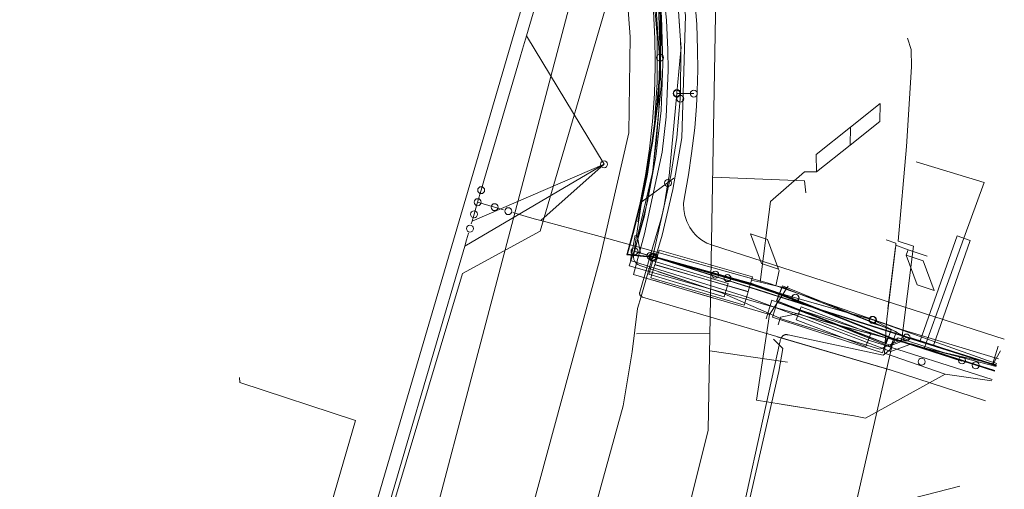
# Model space of a CAD drawing. Header units: metres. Extents: x 136717 to 137105, y 452657 to 453124.
# Tile 23 of 27: x 137002 to 137073, y 452935 to 452969. Entities that reach past the tile are written whole.
import ezdxf

# ---------------------------------------------------------------- set-up
doc = ezdxf.new("R2010")
doc.units = ezdxf.units.M
doc.header["$MEASUREMENT"] = 0
for name, color, linetype, lineweight in [('DATA_GM0344_MANTELBUIS', 7, 'Continuous', 0), ('DATA_GM0344_TELECOMMUNICATIEKAB', 7, 'Continuous', 0), ('DATA_KL1010_TELECOMMUNICATIEKAB', 7, 'Continuous', 0), ('DATA_KL1011_DUCT', 7, 'Continuous', 0), ('DATA_KL1011_KABELBED', 7, 'Continuous', 0), ('DATA_KL1011_MANTELBUIS', 7, 'Continuous', 0), ('DATA_KL1011_TELECOMMUNICATIEKAB', 7, 'Continuous', 0), ('DATA_KL1051_GTWP', 7, 'Continuous', 0), ('DATA_KL1051_KABELBED', 7, 'Continuous', 0), ('DATA_KL1051_MANTELBUIS', 7, 'Continuous', 0), ('DATA_KL1081_MOF', 7, 'Continuous', 0), ('DATA_KL1081_TELECOMMUNICATIEKAB', 7, 'Continuous', 0), ('GAS-HD_KL1081_AFSLUITER', 7, 'Continuous', 0), ('GAS-HD_KL1081_OLIEGASCHEMIPIJP', 7, 'Continuous', 0), ('GAS-LD_KL1081_EXPANSIESTUK', 7, 'Continuous', 0), ('GAS-LD_KL1081_MANTELBUIS', 7, 'Continuous', 0), ('GAS-LD_KL1081_OLIEGASCHEMIPIJP', 7, 'Continuous', 0), ('GAS-LD_KL1081_TSTUK', 7, 'Continuous', 0), ('LS_GM0344_ELEKTRICITEITSKABEL', 7, 'Continuous', 0), ('LS_KL1081_ELEKTRICITEITSKABEL', 7, 'Continuous', 0), ('LS_KL1081_KBMEETPUNT', 7, 'Continuous', 0), ('LS_KL1081_MANTELBUIS', 7, 'Continuous', 0), ('LS_KL1081_MOF', 7, 'Continuous', 0), ('MS_KL1081_MANTELBUIS', 7, 'Continuous', 0), ('MS_KL1081_MOF', 7, 'Continuous', 0), ('OVERIG_GM0344_MANTELBUIS', 7, 'Continuous', 0), ('OVERIG_GM0344_OVERIG', 7, 'Continuous', 0), ('RIOOL-OD_GM0344_RIOOLLEIDING', 7, 'Continuous', 0), ('RIOOL-VV_GM0344_RIOOLLEIDING', 7, 'Continuous', 0), ('WATER_KL1048_WATERLEIDING', 7, 'Continuous', 0)]:
    doc.layers.add(name, color=color, linetype=linetype, lineweight=lineweight)

# ---------------------------------------------------------------- blocks, each defined once
blk = doc.blocks.new('LI_21O060533_1')
at = {"layer": 'DATA_GM0344_MANTELBUIS', "color": 3, "linetype": 'Continuous', "flags": 128}
for points in [[(137064.712, 452952.401), (137064.164, 452947.929)], [(137047.251, 452949.988), (137051.614, 452948.704)], [(137056.597, 452941.061), (137061.721, 452940.228)]]:
    blk.add_lwpolyline(points, dxfattribs=at)
at = {"layer": 'DATA_GM0344_TELECOMMUNICATIEKAB', "color": 3, "linetype": 'Continuous', "flags": 128}
for points in [[(137047.932, 452971.434), (137048.224, 452968.692), (137048.315, 452966.572), (137048.334, 452965.082), (137048.197, 452961.756), (137047.905, 452959.215), (137046.636, 452953.333), (137045.849, 452950.4), (137055.64, 452947.52), (137054.699, 452941.37), (137056.487, 452941.078), (137061.714, 452940.229), (137062.538, 452940.082), (137068.292, 452943.244), (137071.634, 452942.763)], [(137059.022, 452957.78), (137058.996, 452959.037), (137061.468, 452961.003), (137061.434, 452959.699), (137063.58, 452961.405), (137063.613, 452962.709), (137061.468, 452961.003), (137061.434, 452959.699), (137059.022, 452957.78)], [(137059.022, 452957.78), (137058.382, 452957.787)], [(137056.282, 452950.799), (137055.493, 452952.926), (137054.279, 452953.323), (137055.068, 452951.197), (137056.282, 452950.799)], [(137065.477, 452951.784), (137065.505, 452951.856)], [(137065.477, 452951.784), (137066.692, 452951.387), (137067.481, 452949.261), (137066.266, 452949.658), (137065.477, 452951.784)], [(137056.282, 452950.799), (137056.33, 452950.683)]]:
    blk.add_lwpolyline(points, dxfattribs=at)
at = {"layer": 'DATA_KL1010_TELECOMMUNICATIEKAB', "color": 3, "linetype": 'Continuous', "flags": 128}
for points in [[(137034.8, 452919.8), (137043.4, 452951.4), (137045.5, 452960.6), (137045.6, 452967.5), (137045.2, 452973), (137043.4, 452979.8), (137040.8, 452986.5), (137036.8, 452991.9), (137032.4, 452997.5), (137024, 453004.7), (137019.6, 453007.8), (137014.816, 453010.25), (137012.783, 453010.336), (137018.5, 453064.5), (137013.083, 453080.912)], [(137034.8, 452919.8), (137043.4, 452951.4), (137045.5, 452960.6), (137045.6, 452967.5), (137045.2, 452973), (137043.4, 452979.8), (137040.8, 452986.5), (137036.8, 452991.9), (137032.4, 452997.5), (137024, 453004.7), (137019.6, 453007.8), (137014.816, 453010.25), (137012.783, 453010.336), (137018.5, 453064.5), (137013.083, 453080.912)], [(137034.8, 452919.8), (137043.4, 452951.4), (137045.5, 452960.6), (137045.6, 452967.5), (137045.2, 452973), (137043.4, 452979.8), (137040.8, 452986.5), (137036.8, 452991.9), (137032.4, 452997.5), (137024, 453004.7), (137019.771, 453007.677), (137015.135, 453010.061), (137015.262, 453008.963)]]:
    blk.add_lwpolyline(points, dxfattribs=at)
at = {"layer": 'DATA_KL1011_DUCT', "color": 3, "linetype": 'Continuous', "flags": 128}
for points in [[(136999.999, 453020.435), (137002.422, 453019.657), (137007.187, 453017.839), (137011.863, 453015.757), (137016.43, 453013.419), (137020.866, 453010.835), (137025.152, 453008.014), (137029.268, 453004.972), (137033.2, 453001.723), (137035.982, 452999.157), (137038.464, 452996.549), (137040.722, 452993.568), (137042.427, 452990.897), (137045.212, 452985.997), (137048.206, 452977.719), (137049.596, 452969.028), (137049.334, 452960.229), (137048.679, 452956.517), (137047.921, 452953.242), (137047.431, 452951.636), (137064.768, 452946.154)], [(137000, 453019.052), (137005.821, 453016.924), (137015.143, 453012.909), (137021.654, 453009.32), (137025.617, 453006.393), (137033.866, 452998.93), (137036.108, 452996.609), (137038.217, 452994.093), (137040.169, 452991.393), (137041.942, 452988.524), (137043.514, 452985.503), (137044.867, 452982.353), (137045.987, 452979.098), (137046.863, 452975.763), (137047.486, 452972.377), (137047.854, 452968.969), (137047.969, 452965.566), (137047.834, 452962.196), (137047.46, 452958.885), (137046.859, 452955.658), (137046.046, 452952.535), (137045.537, 452951.019), (137060.596, 452946.729), (137071.943, 452943.78)], [(137071.972, 452943.876), (137047.431, 452951.636), (137047.921, 452953.242), (137048.679, 452956.517), (137049.334, 452960.229), (137049.596, 452969.028), (137048.206, 452977.719), (137045.212, 452985.997), (137042.427, 452990.897), (137040.722, 452993.568), (137038.464, 452996.549), (137035.982, 452999.157), (137033.2, 453001.723), (137029.268, 453004.972), (137025.152, 453008.014), (137020.866, 453010.835), (137016.43, 453013.419), (137011.863, 453015.757), (137007.187, 453017.839), (137002.422, 453019.657), (136999.999, 453020.435)], [(137071.972, 452943.876), (137047.431, 452951.636), (137047.921, 452953.242), (137048.679, 452956.517), (137049.334, 452960.229), (137049.596, 452969.028), (137048.206, 452977.719), (137045.212, 452985.997), (137042.427, 452990.897), (137040.722, 452993.568), (137038.464, 452996.549), (137035.982, 452999.157), (137033.2, 453001.723), (137029.268, 453004.972), (137025.152, 453008.014), (137020.866, 453010.835), (137016.43, 453013.419), (137011.863, 453015.757), (137007.187, 453017.839), (137002.422, 453019.657), (136999.999, 453020.435)], [(137000, 453019.052), (137005.821, 453016.924), (137015.143, 453012.909), (137021.654, 453009.32), (137025.617, 453006.393), (137033.866, 452998.93), (137036.108, 452996.609), (137038.217, 452994.093), (137040.169, 452991.393), (137041.942, 452988.524), (137043.514, 452985.503), (137044.867, 452982.353), (137045.987, 452979.098), (137046.863, 452975.763), (137047.486, 452972.377), (137047.854, 452968.969), (137047.969, 452965.566), (137047.834, 452962.196), (137047.46, 452958.885), (137046.859, 452955.658), (137046.046, 452952.535), (137045.537, 452951.019), (137060.596, 452946.729), (137071.943, 452943.78)], [(136999.999, 453020.435), (137002.422, 453019.657), (137007.187, 453017.839), (137011.863, 453015.757), (137016.43, 453013.419), (137020.866, 453010.835), (137025.152, 453008.014), (137029.268, 453004.972), (137033.2, 453001.723), (137035.982, 452999.157), (137038.464, 452996.549), (137040.722, 452993.568), (137042.427, 452990.897), (137045.212, 452985.997), (137048.206, 452977.719), (137049.596, 452969.028), (137049.334, 452960.229), (137048.679, 452956.517), (137047.921, 452953.242), (137047.431, 452951.636), (137071.961, 452943.838)], [(137064.768, 452946.154), (137071.966, 452943.854)], [(137071.966, 452943.854), (137064.768, 452946.154)], [(137071.966, 452943.854), (137064.768, 452946.154)]]:
    blk.add_lwpolyline(points, dxfattribs=at)
at = {"layer": 'DATA_KL1011_KABELBED', "color": 3, "linetype": 'Continuous', "flags": 128}
for points in [[(137052.582, 452950.007), (137047.431, 452951.636), (137047.921, 452953.242), (137048.679, 452956.517), (137049.334, 452960.229), (137049.596, 452969.028), (137048.206, 452977.719), (137045.212, 452985.997), (137042.427, 452990.897), (137040.722, 452993.568), (137038.464, 452996.549), (137036.838, 452998.258), (137035.982, 452999.157), (137033.2, 453001.723), (137029.268, 453004.972), (137025.152, 453008.014), (137020.866, 453010.835), (137016.43, 453013.419), (137011.863, 453015.757), (137007.187, 453017.839), (137002.422, 453019.657), (136999.999, 453020.435)], [(137000, 453019.052), (137005.821, 453016.924), (137015.143, 453012.909), (137021.654, 453009.32), (137025.617, 453006.393), (137033.866, 452998.93), (137036.108, 452996.609), (137038.217, 452994.093), (137040.169, 452991.393), (137041.942, 452988.524), (137043.514, 452985.503), (137044.867, 452982.353), (137045.987, 452979.098), (137046.863, 452975.763), (137047.486, 452972.377), (137047.854, 452968.969), (137047.969, 452965.566), (137047.834, 452962.196), (137047.46, 452958.885), (137046.859, 452955.658), (137046.046, 452952.535), (137045.537, 452951.019), (137060.596, 452946.729), (137071.943, 452943.78)], [(137053.601, 452949.685), (137052.582, 452950.007)], [(137054.385, 452949.437), (137053.601, 452949.685)], [(137054.927, 452949.266), (137054.385, 452949.437)], [(137055.596, 452949.054), (137054.927, 452949.266)], [(137056.609, 452948.734), (137055.596, 452949.054)], [(137064.768, 452946.154), (137056.609, 452948.734)], [(137071.967, 452943.857), (137064.768, 452946.154)]]:
    blk.add_lwpolyline(points, dxfattribs=at)
at = {"layer": 'DATA_KL1011_MANTELBUIS', "color": 3, "linetype": 'Continuous', "flags": 128}
for points in [[(137051.72, 452950.28), (137047.635, 452951.572)], [(137052.916, 452948.917), (137047.146, 452950.561)], [(137057.452, 452948.469), (137062.973, 452946.723)], [(137063.08, 452946.083), (137057.293, 452947.67)]]:
    blk.add_lwpolyline(points, dxfattribs=at)
at = {"layer": 'DATA_KL1011_TELECOMMUNICATIEKAB', "color": 3, "linetype": 'Continuous', "flags": 128}
for points in [[(137049.596, 452969.028), (137049.334, 452960.229), (137048.679, 452956.517), (137047.921, 452953.242), (137047.431, 452951.636), (137052.582, 452950.007), (137053.601, 452949.685), (137054.385, 452949.437), (137054.927, 452949.266), (137055.596, 452949.054), (137056.609, 452948.734), (137064.768, 452946.154)], [(137052.582, 452950.007), (137047.431, 452951.636), (137047.921, 452953.242), (137048.679, 452956.517), (137049.334, 452960.229), (137049.596, 452969.028), (137048.206, 452977.719), (137045.212, 452985.997), (137042.427, 452990.897), (137040.722, 452993.568), (137038.464, 452996.549), (137036.838, 452998.258), (137035.982, 452999.157), (137033.2, 453001.723), (137029.268, 453004.972), (137025.152, 453008.014), (137020.866, 453010.835), (137016.43, 453013.419), (137011.863, 453015.757), (137007.187, 453017.839), (137002.422, 453019.657), (136999.999, 453020.435)], [(137053.601, 452949.685), (137052.582, 452950.007)], [(137054.385, 452949.437), (137053.601, 452949.685)], [(137054.927, 452949.266), (137054.385, 452949.437)], [(137055.596, 452949.054), (137054.927, 452949.266)], [(137056.609, 452948.734), (137055.596, 452949.054)], [(137064.768, 452946.154), (137056.609, 452948.734)], [(137071.967, 452943.857), (137064.768, 452946.154)]]:
    blk.add_lwpolyline(points, dxfattribs=at)
at = {"layer": 'DATA_KL1051_GTWP', "color": 3, "linetype": 'Continuous'}
for centre in [(137048.953, 452963.432), (137048.964, 452963.415), (137048.965, 452963.427), (137048.969, 452963.468), (137048.971, 452963.466), (137049.209, 452963.045), (137049.209, 452963.045), (137050.19, 452963.417), (137048.325, 452956.986), (137048.325, 452956.986), (137045.921, 452952.064), (137045.921, 452952.064), (137045.922, 452952.064), (137047.056, 452951.739), (137047.056, 452951.739), (137047.056, 452951.738), (137047.056, 452951.738), (137047.216, 452951.628), (137047.234, 452951.689), (137047.234, 452951.689), (137047.234, 452951.689), (137047.234, 452951.689), (137047.328, 452951.662), (137047.328, 452951.662), (137051.737, 452950.394), (137051.737, 452950.394), (137052.616, 452950.143), (137052.616, 452950.143), (137057.504, 452948.737), (137057.504, 452948.737), (137057.518, 452948.735), (137057.518, 452948.735), (137063.05, 452947.143), (137063.05, 452947.143), (137063.093, 452947.134), (137063.093, 452947.134), (137065.502, 452945.874), (137065.502, 452945.874), (137065.502, 452945.874)]:
    blk.add_circle(centre, 0.25, dxfattribs=at)
at = {"layer": 'DATA_KL1051_KABELBED', "color": 3, "linetype": 'Continuous', "flags": 128}
for points in [[(137049.087, 452969.352), (137049.137, 452968.62), (137049.233, 452967.229), (137049.271, 452966.673), (137049.271, 452966.673), (137049.257, 452966.529), (137049.257, 452966.529), (137048.969, 452963.468), (137048.966, 452963.432), (137048.965, 452963.427), (137048.964, 452963.415), (137048.408, 452957.511), (137048.325, 452956.986), (137048.088, 452955.495), (137047.931, 452954.793), (137047.234, 452951.689), (137047.234, 452951.689), (137047.216, 452951.628), (137046.982, 452950.83), (137046.395, 452948.829), (137046.136, 452947.947), (137045.742, 452944.832), (137045.108, 452940.951), (137039.755, 452921.553)], [(137047.234, 452951.689), (137047.057, 452951.74), (137046.356, 452951.941), (137046.168, 452952.938), (137046.13, 452953.14), (137047.201, 452957.618), (137047.226, 452957.722), (137047.245, 452957.909), (137047.674, 452962.23), (137047.848, 452963.978), (137047.647, 452969.782)], [(137049.086, 452969.356), (137049.137, 452968.62), (137049.232, 452967.241), (137049.271, 452966.676), (137049.271, 452966.673), (137049.271, 452966.673), (137049.257, 452966.529), (137049.257, 452966.529), (137048.971, 452963.466)], [(137049.087, 452969.352), (137049.232, 452967.241), (137049.233, 452967.229), (137049.257, 452966.529), (137049.257, 452966.529), (137049.228, 452963.429), (137049.209, 452963.045)], [(137045.921, 452952.064), (137046.168, 452952.938), (137046.645, 452954.626), (137047.201, 452957.618), (137047.245, 452957.909), (137047.509, 452960.064), (137047.674, 452962.23), (137047.722, 452966.015), (137047.466, 452969.792), (137046.908, 452973.536), (137046.05, 452977.224), (137044.899, 452980.83)], [(137048.964, 452963.415), (137048.408, 452957.511), (137048.325, 452956.986), (137048.088, 452955.495), (137047.931, 452954.793), (137047.234, 452951.689), (137047.234, 452951.689), (137047.216, 452951.628), (137046.982, 452950.83), (137046.395, 452948.829), (137046.136, 452947.947), (137045.742, 452944.832), (137045.108, 452940.951), (137039.755, 452921.553)], [(137048.965, 452963.427), (137048.964, 452963.415), (137048.408, 452957.511), (137048.325, 452956.986), (137048.088, 452955.495), (137047.931, 452954.793), (137047.234, 452951.689)], [(137048.969, 452963.468), (137048.966, 452963.432), (137048.965, 452963.427), (137048.964, 452963.415), (137048.408, 452957.511), (137048.325, 452956.986)], [(137048.953, 452963.432), (137048.966, 452963.432), (137049.228, 452963.429), (137050.19, 452963.417)], [(137049.209, 452963.045), (137048.964, 452960.268), (137048.537, 452957.514), (137047.931, 452954.793), (137047.811, 452954.34), (137047.057, 452951.74), (137047.056, 452951.739), (137047.056, 452951.738)], [(137048.325, 452956.986), (137048.088, 452955.495), (137047.931, 452954.793), (137047.234, 452951.689), (137047.234, 452951.689), (137047.216, 452951.628), (137046.982, 452950.83), (137046.395, 452948.829), (137046.136, 452947.947), (137045.742, 452944.832), (137045.108, 452940.951), (137039.755, 452921.553)], [(137065.502, 452945.874), (137063.575, 452945.03), (137056.537, 452947.182), (137052.2, 452949.082), (137046.982, 452950.83), (137046.81, 452950.888), (137046.312, 452951.055), (137046.258, 452951.076), (137046.206, 452951.101), (137046.156, 452951.13), (137046.109, 452951.163), (137046.065, 452951.201), (137046.025, 452951.242), (137045.987, 452951.286), (137045.954, 452951.333), (137045.925, 452951.383), (137045.9, 452951.435), (137045.88, 452951.489), (137045.864, 452951.544), (137045.853, 452951.601), (137045.847, 452951.658), (137045.846, 452951.716), (137045.85, 452951.774), (137045.859, 452951.831), (137045.872, 452951.887), (137045.921, 452952.064)], [(137047.056, 452951.739), (137045.922, 452952.064)], [(137047.234, 452951.689), (137047.234, 452951.689), (137047.216, 452951.628), (137046.982, 452950.83), (137046.395, 452948.829), (137046.136, 452947.947), (137045.742, 452944.832), (137045.108, 452940.951), (137039.755, 452921.553)], [(137047.216, 452951.628), (137046.982, 452950.83), (137046.395, 452948.829), (137046.136, 452947.947), (137045.742, 452944.832), (137045.108, 452940.951), (137039.755, 452921.553)], [(137071.195, 452941.316), (137064.323, 452943.539), (137056.172, 452945.935), (137046.483, 452948.784), (137046.464, 452948.79), (137046.446, 452948.798), (137046.428, 452948.807), (137046.411, 452948.817), (137046.395, 452948.829), (137046.377, 452948.844), (137046.36, 452948.86), (137046.345, 452948.878), (137046.332, 452948.897), (137046.32, 452948.918), (137046.31, 452948.939), (137046.301, 452948.961), (137046.295, 452948.983), (137046.29, 452949.006), (137046.288, 452949.029), (137046.287, 452949.053), (137046.289, 452949.076), (137046.293, 452949.099), (137046.298, 452949.122), (137046.81, 452950.888), (137047.056, 452951.738)], [(137047.328, 452951.662), (137047.318, 452951.665), (137047.234, 452951.689), (137047.056, 452951.739), (137047.056, 452951.739)], [(137052.616, 452950.143), (137047.449, 452951.627), (137047.328, 452951.662), (137047.318, 452951.665), (137047.234, 452951.689)], [(137051.737, 452950.394), (137047.449, 452951.627), (137047.328, 452951.662)], [(137057.504, 452948.737), (137051.737, 452950.394)], [(137057.518, 452948.735), (137052.616, 452950.143)], [(137063.05, 452947.143), (137057.504, 452948.737)], [(137063.093, 452947.134), (137057.518, 452948.735)], [(137065.502, 452945.874), (137063.088, 452947.133), (137063.05, 452947.143)], [(137063.093, 452947.134), (137071.326, 452944.224), (137072.012, 452944.008)], [(137065.502, 452945.874), (137071.005, 452944.151), (137071.964, 452943.85)]]:
    blk.add_lwpolyline(points, dxfattribs=at)
at = {"layer": 'DATA_KL1051_MANTELBUIS', "color": 3, "linetype": 'Continuous', "flags": 128}
for points in [[(137047.234, 452951.689), (137047.328, 452951.662), (137047.336, 452951.66), (137052.616, 452950.143)], [(137047.328, 452951.662), (137047.336, 452951.66), (137051.738, 452950.394)], [(137047.651, 452950.605), (137052.198, 452949.082)], [(137057.505, 452948.737), (137063.051, 452947.143)], [(137063.093, 452947.134), (137057.518, 452948.735)], [(137063.572, 452945.03), (137056.998, 452947.04)], [(137064.305, 452943.544), (137056.192, 452945.929)]]:
    blk.add_lwpolyline(points, dxfattribs=at)
at = {"layer": 'DATA_KL1081_MOF', "color": 3, "linetype": 'Continuous'}
for centre in [(137047.757, 452966), (137070.487, 452943.871)]:
    blk.add_circle(centre, 0.25, dxfattribs=at)
at = {"layer": 'DATA_KL1081_TELECOMMUNICATIEKAB', "color": 3, "linetype": 'Continuous', "flags": 128}
for points in [[(137071.855, 452943.491), (137064.494, 452945.819), (137056.368, 452949.068), (137054.284, 452949.784), (137047.53, 452951.661), (137045.422, 452951.874), (137045.907, 452953.615), (137046.367, 452955.541), (137047.211, 452959.859), (137047.555, 452962.318), (137047.768, 452964.794), (137047.848, 452967.277), (137047.796, 452969.761)], [(137047.757, 452966), (137047.798, 452967.277), (137047.746, 452969.757), (137047.527, 452971.447), (137047.244, 452973.128), (137046.897, 452974.797), (137046.486, 452976.451), (137046.013, 452978.089), (137045.313, 452980.169), (137044.512, 452982.213), (137043.94, 452983.484)], [(136979.539, 452762.486), (136986.618, 452786.668), (137000, 452834.882), (137015.669, 452890.488), (137018.218, 452899.328), (137033.547, 452950.477), (137039.124, 452953.529), (137044.194, 452970.798), (137046.008, 452977.927)], [(137070.487, 452943.871), (137064.479, 452945.771), (137056.351, 452949.021), (137054.269, 452949.736), (137047.524, 452951.611), (137045.358, 452951.83), (137045.859, 452953.628), (137046.318, 452955.552), (137047.162, 452959.867), (137047.505, 452962.324), (137047.718, 452964.797), (137047.757, 452966)], [(137071.841, 452943.443), (137070.487, 452943.871)]]:
    blk.add_lwpolyline(points, dxfattribs=at)
at = {"layer": 'GAS-HD_KL1081_AFSLUITER', "color": 40, "linetype": 'Continuous'}
for centre in [(137034.882, 452956.469), (137035.851, 452955.246), (137034.374, 452954.741)]:
    blk.add_circle(centre, 0.25, dxfattribs=at)
at = {"layer": 'GAS-HD_KL1081_OLIEGASCHEMIPIJP', "color": 40, "linetype": 'Continuous', "flags": 128}
for points in [[(137037.859, 452966.612), (137038.138, 452967.564), (137044.791, 452990.216), (137042.472, 452995.782), (137063.498, 453067.395)], [(137037.521, 452965.46), (137037.859, 452966.612)], [(137034.882, 452956.469), (137035.13, 452957.314), (137037.521, 452965.46)], [(137034.628, 452955.605), (137034.882, 452956.469)], [(137034.374, 452954.741), (137034.628, 452955.605)], [(137034.628, 452955.605), (137035.851, 452955.246)], [(137034.17, 452954.044), (137034.225, 452954.23), (137034.374, 452954.741)], [(137035.851, 452955.246), (137036.493, 452955.058)], [(137037.164, 452954.86), (137037.644, 452954.72)], [(137037.644, 452954.72), (137038.124, 452954.579)], [(137038.124, 452954.579), (137038.702, 452954.417), (137039.18, 452954.288), (137039.642, 452954.164), (137044.069, 452952.974), (137055.633, 452949.751), (137065.288, 452946.395), (137067.988, 452945.577)], [(136959.104, 452703.518), (136959.211, 452703.882), (136969.639, 452735.129), (136973.762, 452748.471), (136979.201, 452768.457), (137012.354, 452881.251), (137019.202, 452904.766), (137026.857, 452929.131), (137033.698, 452952.435), (137033.832, 452952.892), (137033.973, 452953.372)], [(137067.988, 452945.577), (137072.11, 452944.328)]]:
    blk.add_lwpolyline(points, dxfattribs=at)
at = {"layer": 'GAS-LD_KL1081_EXPANSIESTUK', "color": 41, "linetype": 'Continuous'}
for centre in [(137036.829, 452954.959), (137034.072, 452953.708)]:
    blk.add_circle(centre, 0.25, dxfattribs=at)
at = {"layer": 'GAS-LD_KL1081_MANTELBUIS', "color": 41, "linetype": 'Continuous', "flags": 128}
blk.add_lwpolyline([(137055.633, 452949.751), (137065.288, 452946.395), (137065.595, 452946.302)], dxfattribs=at)
blk.add_lwpolyline([(137055.633, 452949.751), (137065.288, 452946.395), (137065.595, 452946.302)], dxfattribs=at)
at = {"layer": 'GAS-LD_KL1081_OLIEGASCHEMIPIJP', "color": 41, "linetype": 'Continuous', "flags": 128}
for points in [[(137037.137, 452967.346), (137041.108, 452980.876)], [(137006.303, 452896.923), (137011.738, 452915.439), (137024.329, 452923.713), (137035.069, 452960.302), (137037.137, 452967.346)]]:
    blk.add_lwpolyline(points, dxfattribs=at)
at = {"layer": 'GAS-LD_KL1081_TSTUK', "color": 41, "linetype": 'Continuous'}
blk.add_circle((137034.628, 452955.605), 0.25, dxfattribs=at)
at = {"layer": 'LS_GM0344_ELEKTRICITEITSKABEL', "color": 14, "linetype": 'Continuous', "flags": 128}
for points in [[(137071.634, 452942.763), (137068.292, 452943.244), (137062.538, 452940.082), (137061.714, 452940.229), (137056.487, 452941.078), (137054.699, 452941.37), (137055.64, 452947.52), (137045.849, 452950.4), (137046.636, 452953.333), (137047.905, 452959.215), (137048.197, 452961.756), (137048.334, 452965.082), (137048.315, 452966.572), (137048.224, 452968.692), (137047.932, 452971.434)], [(137071.634, 452942.763), (137068.292, 452943.244), (137062.538, 452940.082), (137061.714, 452940.229), (137056.487, 452941.078), (137054.699, 452941.37), (137055.64, 452947.52), (137045.849, 452950.4), (137046.636, 452953.333), (137047.905, 452959.215), (137048.197, 452961.756), (137048.334, 452965.082), (137048.315, 452966.572), (137048.224, 452968.692), (137047.932, 452971.434)], [(137071.634, 452942.763), (137068.292, 452943.244), (137062.538, 452940.082), (137061.714, 452940.229), (137056.487, 452941.078), (137054.699, 452941.37), (137055.64, 452947.52), (137045.849, 452950.4), (137046.636, 452953.333), (137047.905, 452959.215), (137048.197, 452961.756), (137048.334, 452965.082), (137048.315, 452966.572), (137048.224, 452968.692), (137047.932, 452971.434)], [(137071.634, 452942.763), (137068.292, 452943.244), (137062.538, 452940.082), (137061.714, 452940.229), (137056.487, 452941.078), (137054.699, 452941.37), (137055.64, 452947.52), (137045.849, 452950.4), (137046.636, 452953.333), (137047.905, 452959.215), (137048.197, 452961.756), (137048.334, 452965.082), (137048.315, 452966.572), (137048.224, 452968.692), (137047.932, 452971.434)], [(137071.634, 452942.763), (137068.292, 452943.244), (137062.538, 452940.082), (137061.714, 452940.229), (137056.487, 452941.078), (137054.699, 452941.37), (137055.64, 452947.52), (137045.849, 452950.4), (137046.636, 452953.333), (137047.905, 452959.215), (137048.197, 452961.756), (137048.334, 452965.082), (137048.315, 452966.572), (137048.224, 452968.692), (137047.932, 452971.434)], [(137071.634, 452942.763), (137068.292, 452943.244), (137062.538, 452940.082), (137061.714, 452940.229), (137056.487, 452941.078), (137054.699, 452941.37), (137055.64, 452947.52), (137045.849, 452950.4), (137046.636, 452953.333), (137047.905, 452959.215), (137048.197, 452961.756), (137048.334, 452965.082), (137048.315, 452966.572), (137048.224, 452968.692), (137047.932, 452971.434)], [(137071.634, 452942.763), (137068.292, 452943.244), (137062.538, 452940.082), (137061.714, 452940.229), (137056.487, 452941.078), (137054.699, 452941.37), (137055.64, 452947.52), (137045.849, 452950.4), (137046.636, 452953.333), (137047.905, 452959.215), (137048.197, 452961.756), (137048.334, 452965.082), (137048.315, 452966.572), (137048.224, 452968.692), (137047.932, 452971.434)], [(137071.634, 452942.763), (137068.292, 452943.244), (137062.538, 452940.082), (137061.714, 452940.229), (137056.487, 452941.078), (137054.699, 452941.37), (137055.64, 452947.52), (137045.849, 452950.4), (137046.636, 452953.333), (137047.905, 452959.215), (137048.197, 452961.756), (137048.334, 452965.082), (137048.315, 452966.572), (137048.224, 452968.692), (137047.932, 452971.434)], [(137071.634, 452942.763), (137068.292, 452943.244), (137062.538, 452940.082), (137061.714, 452940.229), (137056.487, 452941.078), (137054.699, 452941.37), (137055.64, 452947.52), (137045.849, 452950.4), (137046.636, 452953.333), (137047.905, 452959.215), (137048.197, 452961.756), (137048.334, 452965.082), (137048.315, 452966.572), (137048.224, 452968.692), (137047.932, 452971.434)], [(137071.634, 452942.763), (137068.292, 452943.244), (137062.538, 452940.082), (137061.714, 452940.229), (137056.487, 452941.078), (137054.699, 452941.37), (137055.64, 452947.52), (137045.849, 452950.4), (137046.636, 452953.333), (137047.905, 452959.215), (137048.197, 452961.756), (137048.334, 452965.082), (137048.315, 452966.572), (137048.224, 452968.692), (137047.932, 452971.434)], [(137071.634, 452942.763), (137068.292, 452943.244), (137062.538, 452940.082), (137061.714, 452940.229), (137056.487, 452941.078), (137054.699, 452941.37), (137055.64, 452947.52), (137045.849, 452950.4), (137046.636, 452953.333), (137047.905, 452959.215), (137048.197, 452961.756), (137048.334, 452965.082), (137048.315, 452966.572), (137048.224, 452968.692), (137047.932, 452971.434)], [(137071.634, 452942.763), (137068.292, 452943.244), (137062.538, 452940.082), (137061.714, 452940.229), (137056.487, 452941.078), (137054.699, 452941.37), (137055.64, 452947.52), (137045.849, 452950.4), (137046.636, 452953.333), (137047.905, 452959.215), (137048.197, 452961.756), (137048.334, 452965.082), (137048.315, 452966.572), (137048.224, 452968.692), (137047.932, 452971.434)], [(137071.634, 452942.763), (137068.292, 452943.244), (137062.538, 452940.082), (137061.714, 452940.229), (137056.487, 452941.078), (137054.699, 452941.37), (137055.64, 452947.52), (137045.849, 452950.4), (137046.636, 452953.333), (137047.905, 452959.215), (137048.197, 452961.756), (137048.334, 452965.082), (137048.315, 452966.572), (137048.224, 452968.692), (137047.932, 452971.434)], [(137071.634, 452942.763), (137068.292, 452943.244), (137062.538, 452940.082), (137061.714, 452940.229), (137056.487, 452941.078), (137054.699, 452941.37), (137055.64, 452947.52), (137045.849, 452950.4), (137046.636, 452953.333), (137047.905, 452959.215), (137048.197, 452961.756), (137048.334, 452965.082), (137048.315, 452966.572), (137048.224, 452968.692), (137047.932, 452971.434)], [(137071.634, 452942.763), (137068.292, 452943.244), (137062.538, 452940.082), (137061.714, 452940.229), (137056.487, 452941.078), (137054.699, 452941.37), (137055.64, 452947.52), (137045.849, 452950.4), (137046.636, 452953.333), (137047.905, 452959.215), (137048.197, 452961.756), (137048.334, 452965.082), (137048.315, 452966.572), (137048.224, 452968.692), (137047.932, 452971.434)], [(137071.634, 452942.763), (137068.292, 452943.244), (137062.538, 452940.082), (137061.714, 452940.229), (137056.487, 452941.078), (137054.699, 452941.37), (137055.64, 452947.52), (137045.849, 452950.4), (137046.636, 452953.333), (137047.905, 452959.215), (137048.197, 452961.756), (137048.334, 452965.082), (137048.315, 452966.572), (137048.224, 452968.692), (137047.932, 452971.434)], [(137071.634, 452942.763), (137068.292, 452943.244), (137062.538, 452940.082), (137061.714, 452940.229), (137056.487, 452941.078), (137054.699, 452941.37), (137055.64, 452947.52), (137045.849, 452950.4), (137046.636, 452953.333), (137047.905, 452959.215), (137048.197, 452961.756), (137048.334, 452965.082), (137048.315, 452966.572), (137048.224, 452968.692), (137047.932, 452971.434)], [(137071.634, 452942.763), (137068.292, 452943.244), (137062.538, 452940.082), (137061.714, 452940.229), (137056.487, 452941.078), (137054.699, 452941.37), (137055.64, 452947.52), (137045.849, 452950.4), (137046.636, 452953.333), (137047.905, 452959.215), (137048.197, 452961.756), (137048.334, 452965.082), (137048.315, 452966.572), (137048.224, 452968.692), (137047.932, 452971.434)], [(137071.634, 452942.763), (137068.292, 452943.244), (137062.538, 452940.082), (137061.714, 452940.229), (137056.487, 452941.078), (137054.699, 452941.37), (137055.64, 452947.52), (137045.849, 452950.4), (137046.636, 452953.333), (137047.905, 452959.215), (137048.197, 452961.756), (137048.334, 452965.082), (137048.315, 452966.572), (137048.224, 452968.692), (137047.932, 452971.434)], [(137071.634, 452942.763), (137068.292, 452943.244), (137062.538, 452940.082), (137061.714, 452940.229), (137056.487, 452941.078), (137054.699, 452941.37), (137055.64, 452947.52), (137045.849, 452950.4), (137046.636, 452953.333), (137047.905, 452959.215), (137048.197, 452961.756), (137048.334, 452965.082), (137048.315, 452966.572), (137048.224, 452968.692), (137047.932, 452971.434)], [(137071.634, 452942.763), (137068.292, 452943.244), (137062.538, 452940.082), (137061.714, 452940.229), (137056.487, 452941.078), (137054.699, 452941.37), (137055.64, 452947.52), (137045.849, 452950.4), (137046.636, 452953.333), (137047.905, 452959.215), (137048.197, 452961.756), (137048.334, 452965.082), (137048.315, 452966.572), (137048.224, 452968.692), (137047.932, 452971.434)], [(137071.634, 452942.763), (137068.292, 452943.244), (137062.538, 452940.082), (137061.714, 452940.229), (137056.487, 452941.078), (137054.699, 452941.37), (137055.64, 452947.52), (137045.849, 452950.4), (137046.636, 452953.333), (137047.905, 452959.215), (137048.197, 452961.756), (137048.334, 452965.082), (137048.315, 452966.572), (137048.224, 452968.692), (137047.932, 452971.434)], [(137071.634, 452942.763), (137068.292, 452943.244), (137062.538, 452940.082), (137061.714, 452940.229), (137056.487, 452941.078), (137054.699, 452941.37), (137055.64, 452947.52), (137045.849, 452950.4), (137046.636, 452953.333), (137047.905, 452959.215), (137048.197, 452961.756), (137048.334, 452965.082), (137048.315, 452966.572), (137048.224, 452968.692), (137047.932, 452971.434)], [(137071.634, 452942.763), (137068.292, 452943.244), (137062.538, 452940.082), (137061.714, 452940.229), (137056.487, 452941.078), (137054.699, 452941.37), (137055.64, 452947.52), (137045.849, 452950.4), (137046.636, 452953.333), (137047.905, 452959.215), (137048.197, 452961.756), (137048.334, 452965.082), (137048.315, 452966.572), (137048.224, 452968.692), (137047.932, 452971.434)], [(137071.634, 452942.763), (137068.292, 452943.244), (137062.538, 452940.082), (137061.714, 452940.229), (137056.487, 452941.078), (137054.699, 452941.37), (137055.64, 452947.52), (137045.849, 452950.4), (137046.636, 452953.333), (137047.905, 452959.215), (137048.197, 452961.756), (137048.334, 452965.082), (137048.315, 452966.572), (137048.224, 452968.692), (137047.932, 452971.434)], [(137071.634, 452942.763), (137068.292, 452943.244), (137062.538, 452940.082), (137061.714, 452940.229), (137056.487, 452941.078), (137054.699, 452941.37), (137055.64, 452947.52), (137045.849, 452950.4), (137046.636, 452953.333), (137047.905, 452959.215), (137048.197, 452961.756), (137048.334, 452965.082), (137048.315, 452966.572), (137048.224, 452968.692), (137047.932, 452971.434)], [(137071.634, 452942.763), (137068.292, 452943.244), (137062.538, 452940.082), (137061.714, 452940.229), (137056.487, 452941.078), (137054.699, 452941.37), (137055.64, 452947.52), (137045.849, 452950.4), (137046.636, 452953.333), (137047.905, 452959.215), (137048.197, 452961.756), (137048.334, 452965.082), (137048.315, 452966.572), (137048.224, 452968.692), (137047.932, 452971.434)], [(137071.634, 452942.763), (137068.292, 452943.244), (137062.538, 452940.082), (137061.714, 452940.229), (137056.487, 452941.078), (137054.699, 452941.37), (137055.64, 452947.52), (137045.849, 452950.4), (137046.636, 452953.333), (137047.905, 452959.215), (137048.197, 452961.756), (137048.334, 452965.082), (137048.315, 452966.572), (137048.224, 452968.692), (137047.932, 452971.434)], [(137071.634, 452942.763), (137068.292, 452943.244), (137062.538, 452940.082), (137061.714, 452940.229), (137056.487, 452941.078), (137054.699, 452941.37), (137055.64, 452947.52), (137045.849, 452950.4), (137046.636, 452953.333), (137047.905, 452959.215), (137048.197, 452961.756), (137048.334, 452965.082), (137048.315, 452966.572), (137048.224, 452968.692), (137047.932, 452971.434)], [(137071.634, 452942.763), (137068.292, 452943.244), (137062.538, 452940.082), (137061.714, 452940.229), (137056.487, 452941.078), (137054.699, 452941.37), (137055.64, 452947.52), (137045.849, 452950.4), (137046.636, 452953.333), (137047.905, 452959.215), (137048.197, 452961.756), (137048.334, 452965.082), (137048.315, 452966.572), (137048.224, 452968.692), (137047.932, 452971.434)], [(137071.634, 452942.763), (137068.292, 452943.244), (137062.538, 452940.082), (137061.714, 452940.229), (137056.487, 452941.078), (137054.699, 452941.37), (137055.64, 452947.52), (137045.849, 452950.4), (137046.636, 452953.333), (137047.905, 452959.215), (137048.197, 452961.756), (137048.334, 452965.082), (137048.315, 452966.572), (137048.224, 452968.692), (137047.932, 452971.434)], [(137071.634, 452942.763), (137068.292, 452943.244), (137062.538, 452940.082), (137061.714, 452940.229), (137056.487, 452941.078), (137054.699, 452941.37), (137055.64, 452947.52), (137045.849, 452950.4), (137046.636, 452953.333), (137047.905, 452959.215), (137048.197, 452961.756), (137048.334, 452965.082), (137048.315, 452966.572), (137048.224, 452968.692), (137047.932, 452971.434)], [(137071.634, 452942.763), (137068.292, 452943.244), (137062.538, 452940.082), (137061.714, 452940.229), (137056.487, 452941.078), (137054.699, 452941.37), (137055.64, 452947.52), (137045.849, 452950.4), (137046.636, 452953.333), (137047.905, 452959.215), (137048.197, 452961.756), (137048.334, 452965.082), (137048.315, 452966.572), (137048.224, 452968.692), (137047.932, 452971.434)], [(137071.634, 452942.763), (137068.292, 452943.244), (137062.538, 452940.082), (137061.714, 452940.229), (137056.487, 452941.078), (137054.699, 452941.37), (137055.64, 452947.52), (137045.849, 452950.4), (137046.636, 452953.333), (137047.905, 452959.215), (137048.197, 452961.756), (137048.334, 452965.082), (137048.315, 452966.572), (137048.224, 452968.692), (137047.932, 452971.434)], [(137071.634, 452942.763), (137068.292, 452943.244), (137062.538, 452940.082), (137061.714, 452940.229), (137056.487, 452941.078), (137054.699, 452941.37), (137055.64, 452947.52), (137045.849, 452950.4), (137046.636, 452953.333), (137047.905, 452959.215), (137048.197, 452961.756), (137048.334, 452965.082), (137048.315, 452966.572), (137048.224, 452968.692), (137047.932, 452971.434)], [(137071.634, 452942.763), (137068.292, 452943.244), (137062.538, 452940.082), (137061.714, 452940.229), (137056.487, 452941.078), (137054.699, 452941.37), (137055.64, 452947.52), (137045.849, 452950.4), (137046.636, 452953.333), (137047.905, 452959.215), (137048.197, 452961.756), (137048.334, 452965.082), (137048.315, 452966.572), (137048.224, 452968.692), (137047.932, 452971.434)], [(137071.634, 452942.763), (137068.292, 452943.244), (137062.538, 452940.082), (137061.714, 452940.229), (137056.487, 452941.078), (137054.699, 452941.37), (137055.64, 452947.52), (137045.849, 452950.4), (137046.636, 452953.333), (137047.905, 452959.215), (137048.197, 452961.756), (137048.334, 452965.082), (137048.315, 452966.572), (137048.224, 452968.692), (137047.932, 452971.434)], [(137071.634, 452942.763), (137068.292, 452943.244), (137062.538, 452940.082), (137061.714, 452940.229), (137056.487, 452941.078), (137054.699, 452941.37), (137055.64, 452947.52), (137045.849, 452950.4), (137046.636, 452953.333), (137047.905, 452959.215), (137048.197, 452961.756), (137048.334, 452965.082), (137048.315, 452966.572), (137048.224, 452968.692), (137047.932, 452971.434)], [(137071.634, 452942.763), (137068.292, 452943.244), (137062.538, 452940.082), (137061.714, 452940.229), (137056.487, 452941.078), (137054.699, 452941.37), (137055.64, 452947.52), (137045.849, 452950.4), (137046.636, 452953.333), (137047.905, 452959.215), (137048.197, 452961.756), (137048.334, 452965.082), (137048.315, 452966.572), (137048.224, 452968.692), (137047.932, 452971.434)], [(137071.634, 452942.763), (137068.292, 452943.244), (137062.538, 452940.082), (137061.714, 452940.229), (137056.487, 452941.078), (137054.699, 452941.37), (137055.64, 452947.52), (137045.849, 452950.4), (137046.636, 452953.333), (137047.905, 452959.215), (137048.197, 452961.756), (137048.334, 452965.082), (137048.315, 452966.572), (137048.224, 452968.692), (137047.932, 452971.434)], [(137047.932, 452971.434), (137048.224, 452968.692), (137048.315, 452966.572), (137048.334, 452965.082), (137048.197, 452961.756), (137047.905, 452959.215), (137046.636, 452953.333), (137045.849, 452950.4), (137055.64, 452947.52), (137054.699, 452941.37), (137056.487, 452941.078), (137061.714, 452940.229), (137062.538, 452940.082), (137068.292, 452943.244), (137071.634, 452942.763)], [(137071.634, 452942.763), (137068.292, 452943.244), (137062.538, 452940.082), (137061.714, 452940.229), (137056.487, 452941.078), (137054.699, 452941.37), (137055.64, 452947.52), (137045.849, 452950.4), (137046.636, 452953.333), (137047.905, 452959.215), (137048.197, 452961.756), (137048.334, 452965.082), (137048.315, 452966.572), (137048.224, 452968.692), (137047.932, 452971.434)], [(137047.932, 452971.434), (137048.224, 452968.692), (137048.315, 452966.572), (137048.334, 452965.082), (137048.197, 452961.756), (137047.905, 452959.215), (137046.636, 452953.333), (137045.849, 452950.4), (137055.64, 452947.52), (137054.699, 452941.37), (137056.487, 452941.078), (137061.714, 452940.229), (137062.538, 452940.082), (137068.292, 452943.244), (137071.634, 452942.763)], [(137071.634, 452942.763), (137068.292, 452943.244), (137062.538, 452940.082), (137061.714, 452940.229), (137056.487, 452941.078), (137054.699, 452941.37), (137055.64, 452947.52), (137045.849, 452950.4), (137046.636, 452953.333), (137047.905, 452959.215), (137048.197, 452961.756), (137048.334, 452965.082), (137048.315, 452966.572), (137048.224, 452968.692), (137047.932, 452971.434)], [(137071.634, 452942.763), (137068.292, 452943.244), (137062.538, 452940.082), (137061.714, 452940.229), (137056.487, 452941.078), (137054.699, 452941.37), (137055.64, 452947.52), (137045.849, 452950.4), (137046.636, 452953.333), (137047.905, 452959.215), (137048.197, 452961.756), (137048.334, 452965.082), (137048.315, 452966.572), (137048.224, 452968.692), (137047.932, 452971.434)], [(137071.634, 452942.763), (137068.292, 452943.244), (137062.538, 452940.082), (137061.714, 452940.229), (137056.487, 452941.078), (137054.699, 452941.37), (137055.64, 452947.52), (137045.849, 452950.4), (137046.636, 452953.333), (137047.905, 452959.215), (137048.197, 452961.756), (137048.334, 452965.082), (137048.315, 452966.572), (137048.224, 452968.692), (137047.932, 452971.434)], [(137071.634, 452942.763), (137068.292, 452943.244), (137062.538, 452940.082), (137061.714, 452940.229), (137056.487, 452941.078), (137054.699, 452941.37), (137055.64, 452947.52), (137045.849, 452950.4), (137046.636, 452953.333), (137047.905, 452959.215), (137048.197, 452961.756), (137048.334, 452965.082), (137048.315, 452966.572), (137048.224, 452968.692), (137047.932, 452971.434)], [(137071.634, 452942.763), (137068.292, 452943.244), (137062.538, 452940.082), (137061.714, 452940.229), (137056.487, 452941.078), (137054.699, 452941.37), (137055.64, 452947.52), (137045.849, 452950.4), (137046.636, 452953.333), (137047.905, 452959.215), (137048.197, 452961.756), (137048.334, 452965.082), (137048.315, 452966.572), (137048.224, 452968.692), (137047.932, 452971.434)], [(137071.634, 452942.763), (137068.292, 452943.244), (137062.538, 452940.082), (137061.714, 452940.229), (137056.487, 452941.078), (137054.699, 452941.37), (137055.64, 452947.52), (137045.849, 452950.4), (137046.636, 452953.333), (137047.905, 452959.215), (137048.197, 452961.756), (137048.334, 452965.082), (137048.315, 452966.572), (137048.224, 452968.692), (137047.932, 452971.434)], [(137047.932, 452971.434), (137048.224, 452968.692), (137048.315, 452966.572), (137048.334, 452965.082), (137048.197, 452961.756), (137047.905, 452959.215), (137046.636, 452953.333), (137045.849, 452950.4), (137055.64, 452947.52), (137054.699, 452941.37), (137056.487, 452941.078), (137061.714, 452940.229), (137062.538, 452940.082), (137068.292, 452943.244), (137071.634, 452942.763)], [(137047.932, 452971.434), (137048.224, 452968.692), (137048.315, 452966.572), (137048.334, 452965.082), (137048.197, 452961.756), (137047.905, 452959.215), (137046.636, 452953.333), (137045.849, 452950.4), (137055.64, 452947.52), (137054.699, 452941.37), (137056.487, 452941.078), (137061.714, 452940.229), (137062.538, 452940.082), (137068.292, 452943.244), (137071.634, 452942.763)], [(137047.932, 452971.434), (137048.224, 452968.692), (137048.315, 452966.572), (137048.334, 452965.082), (137048.197, 452961.756), (137047.905, 452959.215), (137046.636, 452953.333), (137045.849, 452950.4), (137055.64, 452947.52), (137054.699, 452941.37), (137056.487, 452941.078), (137061.714, 452940.229), (137062.538, 452940.082), (137068.292, 452943.244), (137071.634, 452942.763)], [(137047.932, 452971.434), (137048.224, 452968.692), (137048.315, 452966.572), (137048.334, 452965.082), (137048.197, 452961.756), (137047.905, 452959.215), (137046.636, 452953.333), (137045.849, 452950.4), (137055.64, 452947.52), (137054.699, 452941.37), (137056.487, 452941.078), (137061.714, 452940.229), (137062.538, 452940.082), (137068.292, 452943.244), (137071.634, 452942.763)], [(137047.932, 452971.434), (137048.224, 452968.692), (137048.315, 452966.572), (137048.334, 452965.082), (137048.197, 452961.756), (137047.905, 452959.215), (137046.636, 452953.333), (137045.849, 452950.4), (137055.64, 452947.52), (137054.699, 452941.37), (137056.487, 452941.078), (137061.714, 452940.229), (137062.538, 452940.082), (137068.292, 452943.244), (137071.634, 452942.763)], [(137046.709, 452982.389), (137045.25, 452981.72), (137046.346, 452978.484), (137047.004, 452976.264), (137047.932, 452971.434), (137048.224, 452968.692), (137048.315, 452966.572), (137048.334, 452965.082), (137048.197, 452961.756), (137047.905, 452959.215), (137046.636, 452953.333), (137045.849, 452950.4), (137055.64, 452947.52), (137054.699, 452941.37), (137056.487, 452941.078), (137061.714, 452940.229), (137062.538, 452940.082), (137068.292, 452943.244), (137071.634, 452942.763)], [(137058.382, 452957.787), (137058.145, 452957.791), (137055.719, 452955.659), (137054.967, 452949.851), (137056.1, 452949.596), (137056.884, 452949.419), (137056.219, 452948.383), (137055.64, 452947.52), (137054.699, 452941.37), (137056.487, 452941.078), (137061.714, 452940.229), (137062.538, 452940.082), (137068.292, 452943.244), (137071.634, 452942.763)], [(137071.634, 452942.763), (137068.292, 452943.244), (137063.92, 452944.757), (137064.036, 452946.585), (137064.075, 452947.203), (137064.724, 452952.506), (137064.741, 452952.66), (137064.029, 452952.908)], [(137071.634, 452942.763), (137068.292, 452943.244), (137063.92, 452944.757), (137064.036, 452946.585), (137064.075, 452947.203), (137064.724, 452952.506), (137064.741, 452952.66), (137064.029, 452952.908)], [(137071.634, 452942.763), (137068.292, 452943.244), (137063.92, 452944.757), (137064.036, 452946.585), (137064.075, 452947.203), (137064.724, 452952.506), (137065.631, 452952.188), (137066.979, 452951.717)], [(137065.505, 452951.856), (137065.631, 452952.188), (137064.724, 452952.506), (137064.075, 452947.203), (137064.036, 452946.585), (137063.92, 452944.757), (137068.292, 452943.244), (137071.634, 452942.763)], [(137071.634, 452942.763), (137068.292, 452943.244), (137062.538, 452940.082), (137061.714, 452940.229), (137056.487, 452941.078), (137054.699, 452941.37), (137055.64, 452947.52), (137056.219, 452948.383), (137056.884, 452949.419), (137056.1, 452949.596), (137056.33, 452950.683)], [(137071.634, 452942.763), (137068.292, 452943.244), (137062.538, 452940.082), (137061.714, 452940.229), (137056.487, 452941.078), (137054.699, 452941.37), (137055.64, 452947.52), (137056.219, 452948.383), (137056.884, 452949.419), (137056.1, 452949.596), (137054.967, 452949.851), (137054.31, 452949.999)], [(137071.634, 452942.763), (137068.292, 452943.244), (137062.538, 452940.082), (137061.714, 452940.229), (137056.487, 452941.078), (137054.699, 452941.37), (137055.64, 452947.52), (137056.219, 452948.383), (137056.884, 452949.419), (137056.976, 452949.563)], [(137071.634, 452942.763), (137068.292, 452943.244), (137062.538, 452940.082), (137061.714, 452940.229), (137056.487, 452941.078), (137054.699, 452941.37), (137055.64, 452947.52), (137056.219, 452948.383), (137056.884, 452949.419), (137056.976, 452949.563)], [(137071.634, 452942.763), (137068.292, 452943.244), (137062.538, 452940.082), (137061.714, 452940.229), (137056.487, 452941.078), (137054.699, 452941.37), (137055.64, 452947.52), (137056.219, 452948.383), (137057.684, 452947.92)], [(137071.634, 452942.763), (137068.292, 452943.244), (137062.538, 452940.082), (137061.714, 452940.229), (137056.487, 452941.078), (137054.699, 452941.37), (137055.64, 452947.52), (137056.219, 452948.383), (137057.684, 452947.92)], [(137071.634, 452942.763), (137068.292, 452943.244), (137063.92, 452944.757), (137064.036, 452946.585), (137063.091, 452946.88)], [(137071.634, 452942.763), (137068.292, 452943.244), (137063.92, 452944.757), (137064.036, 452946.585), (137063.091, 452946.88)]]:
    blk.add_lwpolyline(points, dxfattribs=at)
at = {"layer": 'LS_KL1081_ELEKTRICITEITSKABEL', "color": 14, "linetype": 'Continuous', "flags": 128}
for points in [[(137047.286, 452969.34), (137047.391, 452967.352), (137047.41, 452965.732), (137047.414, 452965.373), (137047.356, 452963.394), (137047.217, 452961.419), (137046.997, 452959.452), (137045.89, 452952.076), (137054.256, 452949.685), (137056.338, 452948.969), (137064.207, 452945.909), (137069.5, 452944.228)], [(137043.732, 452958.332), (137038.138, 452967.564)], [(137043.732, 452958.332), (137033.698, 452952.435)], [(137043.732, 452958.332), (137034.225, 452954.23)], [(137043.732, 452958.332), (137039.18, 452954.288)], [(137066.783, 452945.143), (137069.619, 452953.008), (137071.096, 452957.013), (137066.192, 452958.507)], [(137069.5, 452944.228), (137069.486, 452944.179), (137064.557, 452945.745), (137057.476, 452914.754), (137052, 452891.467), (137055.656, 452890.112)], [(137069.5, 452944.228), (137071.852, 452943.479)]]:
    blk.add_lwpolyline(points, dxfattribs=at)
at = {"layer": 'LS_KL1081_KBMEETPUNT', "color": 14, "linetype": 'Continuous'}
blk.add_circle((137043.732, 452958.332), 0.25, dxfattribs=at)
at = {"layer": 'LS_KL1081_MANTELBUIS', "color": 14, "linetype": 'Continuous', "flags": 128}
for points in [[(137066.49, 452945.629), (137067.433, 452945.296), (137070.091, 452952.842), (137069.148, 452953.174), (137066.49, 452945.629)], [(137047.382, 452951.105), (137054.113, 452949.181), (137054.415, 452950.239), (137047.684, 452952.163), (137047.382, 452951.105)], [(137047.101, 452950.172), (137053.819, 452948.2), (137054.101, 452949.16), (137047.383, 452951.132), (137047.101, 452950.172)], [(137064.345, 452945.21), (137064.775, 452946.276), (137056.575, 452949.578), (137056.145, 452948.512), (137064.345, 452945.21)], [(137056.157, 452948.504), (137064.027, 452945.443), (137064.407, 452946.421), (137056.537, 452949.482), (137056.157, 452948.504)], [(137055.845, 452947.344), (137063.768, 452944.767), (137064.108, 452945.813), (137056.185, 452948.39), (137055.845, 452947.344)]]:
    blk.add_lwpolyline(points, dxfattribs=at)
at = {"layer": 'LS_KL1081_MOF', "color": 14, "linetype": 'Continuous'}
blk.add_circle((137069.5, 452944.228), 0.25, dxfattribs=at)
at = {"layer": 'MS_KL1081_MANTELBUIS', "color": 12, "linetype": 'Continuous', "flags": 128}
for points in [[(137047.101, 452950.172), (137053.819, 452948.2), (137054.101, 452949.16), (137047.383, 452951.132), (137047.101, 452950.172)], [(137055.845, 452947.344), (137063.768, 452944.767), (137064.108, 452945.813), (137056.185, 452948.39), (137055.845, 452947.344)]]:
    blk.add_lwpolyline(points, dxfattribs=at)
at = {"layer": 'MS_KL1081_MOF', "color": 12, "linetype": 'Continuous'}
blk.add_circle((137066.589, 452944.129), 0.25, dxfattribs=at)
at = {"layer": 'OVERIG_GM0344_MANTELBUIS', "color": 111, "linetype": 'Continuous', "flags": 128}
for points in [[(137052.368, 452948.789), (137046.958, 452950.434), (137047.249, 452951.39), (137052.659, 452949.746), (137052.368, 452948.789)], [(137062.581, 452945.223), (137057.557, 452947.137), (137057.913, 452948.072), (137062.937, 452946.158), (137062.581, 452945.223)]]:
    blk.add_lwpolyline(points, dxfattribs=at)
at = {"layer": 'OVERIG_GM0344_OVERIG', "color": 111, "linetype": 'Continuous', "flags": 128}
for points in [[(137047.295, 452970.837), (137047.546, 452967.532), (137047.558, 452964.217), (137047.329, 452960.91), (137046.862, 452957.629), (137046.329, 452955.08), (137046.159, 452954.198)], [(137065.571, 452967.402), (137065.838, 452966.579), (137065.864, 452965.332), (137065.507, 452959.606), (137064.897, 452952.803), (137066, 452952.443), (137065.135, 452945.583)], [(137046.46, 452955.658), (137048.752, 452957.339)], [(137045.971, 452953.228), (137045.62, 452951.412), (137047.352, 452950.848), (137054.06, 452948.772), (137056.126, 452948.007), (137064.361, 452944.868), (137065.856, 452945.425), (137071.848, 452943.466)], [(137055.405, 452947.213), (137055.8, 452948.559), (137064.362, 452945.295), (137065.846, 452945.848), (137071.964, 452943.848)], [(137056.257, 452946.779), (137056.439, 452947.347), (137057.735, 452947.605), (137062.759, 452945.69), (137071.664, 452942.861)], [(137055.929, 452945.754), (137056.601, 452945.089), (137056.599, 452945.07), (137056.311, 452943.439), (137052.744, 452927.781)], [(137071.98, 452943.901), (137071.741, 452943.978), (137071.741, 452943.978), (137068.172, 452944.802), (137068.172, 452944.802), (137064.908, 452945.846), (137064.908, 452945.846), (137064.66, 452945.649), (137064.66, 452945.649), (137064.264, 452944.954), (137064.264, 452944.954), (137063.822, 452944.599), (137063.822, 452944.599), (137056.97, 452946.063), (137056.97, 452946.063), (137056.942, 452946.07), (137056.914, 452946.076), (137056.885, 452946.079), (137056.857, 452946.081), (137056.828, 452946.08), (137056.8, 452946.078), (137056.771, 452946.073), (137056.743, 452946.067), (137056.716, 452946.058), (137056.689, 452946.048), (137056.663, 452946.036), (137056.638, 452946.022), (137056.614, 452946.006), (137056.591, 452945.989), (137056.57, 452945.97), (137056.549, 452945.949), (137056.549, 452945.949), (137056.519, 452945.908), (137056.491, 452945.866), (137056.466, 452945.821), (137056.445, 452945.775), (137056.427, 452945.727), (137056.412, 452945.678), (137056.401, 452945.628), (137056.393, 452945.578), (137056.389, 452945.527), (137056.389, 452945.527), (137048.852, 452911.204)], [(137071.682, 452943.94), (137072.107, 452945.242)], [(137071.741, 452943.978), (137072.268, 452944.903)], [(137017.502, 452942.634), (137025.828, 452939.911), (137023.462, 452931.721), (137022.615, 452928.789), (137021.434, 452929.13), (137019.874, 452924.47), (137018.772, 452921.177), (137013.85, 452906.471), (137011.967, 452902.604)], [(137017.489, 452942.996), (137017.502, 452942.634)], [(137069.33, 452935.169), (137064.207, 452933.867), (137063.725, 452932.09), (137067.995, 452930.771)]]:
    blk.add_lwpolyline(points, dxfattribs=at)
at = {"layer": 'RIOOL-OD_GM0344_RIOOLLEIDING', "color": 212, "linetype": 'Continuous', "flags": 128}
blk.add_lwpolyline([(137072.54, 452945.748), (137051.53, 452952.516), (137051.135, 452952.67), (137050.777, 452952.878), (137050.584, 452953.023), (137050.418, 452953.162), (137050.315, 452953.263), (137050.147, 452953.441), (137049.9, 452953.774), (137049.677, 452954.21), (137049.532, 452954.651), (137049.459, 452955.087), (137049.454, 452955.504), (137049.509, 452955.967), (137049.796, 452957.562), (137050.028, 452959.105), (137050.251, 452960.95), (137050.377, 452962.512), (137050.436, 452963.594), (137050.474, 452965.136), (137050.455, 452966.553), (137050.406, 452968.417), (137050.29, 452969.834)], dxfattribs=at)
at = {"layer": 'RIOOL-VV_GM0344_RIOOLLEIDING', "color": 211, "linetype": 'Continuous', "flags": 128}
for points in [[(137051.23, 452939.21), (137051.95, 452979.91)], [(137051.552, 452957.414), (137058.164, 452957.152), (137058.256, 452956.288)], [(137051.353, 452946.165), (137046.056, 452946.127)], [(137051.331, 452944.915), (137056.937, 452944.091)], [(137040.63, 452896.69), (137051.23, 452939.21)]]:
    blk.add_lwpolyline(points, dxfattribs=at)
at = {"layer": 'WATER_KL1048_WATERLEIDING', "color": 5, "linetype": 'Continuous', "flags": 128}
blk.add_lwpolyline([(136967.883, 452714.14), (136969.245, 452718.622), (136972.201, 452722.559), (136984.09, 452767.003), (137019.558, 452887.479), (137046.198, 452988.592)], dxfattribs=at)

msp = doc.modelspace()

# ---------------------------------------------------------------- block references
at = {"linetype": 'Continuous'}
msp.add_blockref('LI_21O060533_1', (0, 0), dxfattribs=at)

doc.saveas('drawing.dxf')
